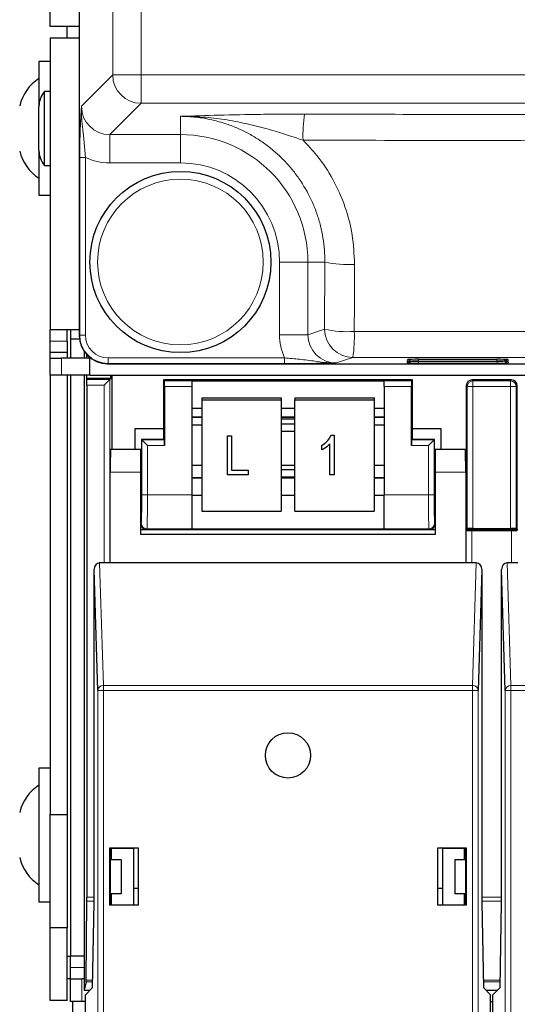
# Paper-space layout 'Blatt3' of a CAD drawing. Header units: millimetres. Extents: x 5 to 418, y 2 to 292.
# Tile 4 of 55: x 54 to 65, y 117 to 139. Entities that reach past the tile are written whole.
import ezdxf

# ---------------------------------------------------------------- set-up
doc = ezdxf.new("R2010")
doc.units = ezdxf.units.MM

psp = doc.layouts.new('Blatt3')

# ---------------------------------------------------------------- linework, layer by layer
at = {"color": 7, "linetype": 'Continuous', "lineweight": 25}
for p, q in [((55.4576, 214.5853), (55.4576, 131.8449)), ((54.8168, 138.6651), (54.8168, 209.9151)), ((55.4576, 138.6651), (54.8168, 138.6651)), ((55.1918, 138.4151), (55.1918, 138.6651)), ((54.8168, 138.4151), (55.4576, 138.4151)), ((54.8168, 138.4151), (54.8168, 131.9651)), ((54.8168, 137.8901), (54.5668, 137.8901)), ((54.5668, 137.8901), (54.5668, 136.9006)), ((54.8168, 137.2313), (54.6918, 137.2313)), ((54.6918, 137.0625), (54.6918, 137.2313)), ((54.6918, 135.5988), (54.6918, 137.0625)), ((54.5668, 136.8002), (54.5668, 136.9006)), ((54.5668, 135.9295), (54.5668, 136.8002)), ((54.5668, 135.9295), (54.5668, 134.9401)), ((54.6918, 135.5988), (54.8168, 135.5988)), ((54.5668, 134.9401), (54.8168, 134.9401)), ((55.4576, 131.9651), (54.8168, 131.9651)), ((54.8168, 131.7151), (54.8168, 131.9651)), ((55.1918, 131.7151), (55.1918, 131.9651)), ((55.2668, 131.9651), (55.2668, 131.7651)), ((55.4628, 131.7651), (55.2668, 131.7651)), ((55.2668, 131.7651), (55.2668, 131.3401)), ((55.4576, 131.8449), (55.4576, 131.8449)), ((54.8168, 131.4651), (54.8168, 131.7151)), ((55.1918, 131.7151), (55.1918, 131.4651)), ((55.1918, 131.4651), (54.8168, 131.4651)), ((54.8168, 131.3401), (54.8168, 131.4651)), ((54.8168, 130.9651), (54.8168, 131.3401)), ((54.8168, 131.3401), (55.0668, 131.3401)), ((55.6918, 131.3401), (55.0668, 131.3401)), ((55.1918, 131.4651), (55.1918, 131.3401)), ((55.5668, 131.4923), (55.5668, 131.3401)), ((55.6153, 131.4302), (55.6153, 131.3401)), ((55.6918, 130.9651), (55.6918, 131.3575)), ((62.9532, 131.3174), (64.6804, 131.3174)), ((64.9118, 131.3146), (64.9137, 131.3145)), ((56.0828, 131.2203), (95.5324, 131.2203)), ((62.9509, 131.2738), (64.6827, 131.2738)), ((64.9141, 131.271), (64.916, 131.2709)), ((55.0668, 130.9651), (54.8168, 130.9651)), ((54.8168, 130.9651), (54.8168, 121.2651)), ((55.6918, 130.9651), (55.0668, 130.9651)), ((55.1918, 130.9651), (55.1918, 121.2651)), ((55.2668, 130.9651), (55.2668, 118.1401)), ((55.5668, 130.9651), (55.5668, 117.3901)), ((55.6153, 130.9651), (55.6153, 130.8901)), ((55.6153, 130.8901), (55.6208, 130.8682)), ((56.1533, 130.8901), (55.6153, 130.8901)), ((55.6918, 130.9651), (97.1418, 130.9651)), ((56.1314, 130.8682), (56.0064, 130.7432)), ((56.1314, 130.8682), (56.1533, 130.8901)), ((56.1533, 130.8901), (56.1533, 130.9651)), ((56.1793, 130.9651), (56.1793, 129.3228)), ((57.3168, 130.8617), (57.3168, 129.7877)), ((57.3386, 130.8398), (57.3168, 130.8617)), ((62.8168, 130.8617), (57.3168, 130.8617)), ((62.7949, 130.8398), (62.8168, 130.8617)), ((62.8168, 129.7877), (62.8168, 130.8617)), ((65.0043, 130.8617), (64.1293, 130.8617)), ((55.6213, 130.7432), (55.6213, 119.4418)), ((57.3408, 130.7149), (57.3408, 129.4149)), ((57.9418, 130.8421), (62.1918, 130.8421)), ((57.9418, 130.8421), (57.9418, 130.8398)), ((57.9418, 130.8398), (57.9418, 130.7149)), ((57.9418, 130.7149), (57.9418, 128.3227)), ((62.1918, 130.8421), (62.1918, 130.8398)), ((62.1918, 130.7149), (62.1918, 130.8398)), ((62.1918, 130.7149), (62.1918, 128.3227)), ((62.7928, 129.4149), (62.7928, 130.7149)), ((64.0043, 130.7367), (64.0043, 127.5617)), ((65.1293, 127.5617), (65.1293, 130.7367)), ((58.1668, 130.4682), (58.1668, 130.4247)), ((58.1668, 130.4682), (59.9168, 130.4682)), ((59.9168, 130.4682), (59.9168, 130.4247)), ((60.2168, 130.4682), (61.9668, 130.4682)), ((60.2168, 130.4682), (60.2168, 130.4247)), ((61.9668, 130.4682), (61.9668, 130.4247)), ((57.9418, 130.2421), (58.1668, 130.2421)), ((58.1668, 130.4247), (59.9168, 130.4247)), ((58.1668, 130.4247), (58.1668, 127.9627)), ((59.9168, 130.4247), (59.9168, 127.9627)), ((59.9168, 130.2421), (60.2168, 130.2421)), ((60.2168, 130.4247), (61.9668, 130.4247)), ((60.2168, 127.9627), (60.2168, 130.4247)), ((61.9668, 130.4247), (61.9668, 127.9627)), ((61.9668, 130.2421), (62.1918, 130.2421)), ((57.9418, 130.0416), (58.1668, 130.0416)), ((59.9168, 130.0416), (60.2168, 130.0416)), ((60.2168, 129.9959), (59.9168, 129.9959)), ((61.9668, 130.0416), (62.1918, 130.0416)), ((56.6918, 129.7877), (57.3168, 129.7877)), ((56.6918, 129.3228), (56.6918, 129.7877)), ((57.3168, 129.7877), (57.3168, 129.5617)), ((57.9418, 129.8694), (58.1668, 129.8694)), ((60.2168, 129.8819), (59.9168, 129.8819)), ((61.9668, 129.8694), (62.1918, 129.8694)), ((62.8168, 129.5617), (62.8168, 129.7877)), ((62.8168, 129.7877), (63.4418, 129.7877)), ((63.4418, 129.7877), (63.4418, 129.3228)), ((57.3386, 129.5398), (57.3168, 129.5617)), ((57.3168, 129.5617), (57.3168, 129.5438)), ((58.7298, 129.6295), (58.8207, 129.6295)), ((58.7298, 129.629), (58.7298, 129.6295)), ((58.7298, 129.629), (58.8207, 129.629)), ((58.7298, 128.7673), (58.7298, 129.629)), ((58.8207, 129.629), (58.8207, 129.6295)), ((58.8207, 129.629), (58.8207, 128.8681)), ((59.9168, 129.7282), (60.2168, 129.7282)), ((61.0264, 129.6407), (61.0854, 129.6407)), ((61.0264, 129.6402), (61.0264, 129.6407)), ((61.0264, 129.6402), (61.0854, 129.6402)), ((61.0854, 129.6402), (61.0854, 129.6407)), ((61.0854, 129.6402), (61.0854, 128.7673)), ((62.7949, 129.5398), (62.8168, 129.5617)), ((62.8168, 129.5438), (62.8168, 129.5617)), ((57.3168, 129.5438), (56.8347, 129.5438)), ((56.8386, 129.5398), (56.8347, 129.5438)), ((56.8347, 129.5438), (56.8347, 128.8228)), ((56.9636, 129.4149), (56.8386, 129.5398)), ((60.8127, 129.4164), (60.8127, 129.4168)), ((60.8127, 129.3157), (60.8127, 129.4164)), ((60.9945, 128.7673), (60.9945, 129.45)), ((63.2989, 129.5438), (62.8168, 129.5438)), ((63.2949, 129.5398), (63.1699, 129.4149)), ((63.2949, 129.5398), (63.2989, 129.5438)), ((63.2989, 128.8228), (63.2989, 129.5438)), ((56.8168, 129.3228), (56.1505, 129.3228)), ((56.8347, 129.3228), (56.8168, 129.3228)), ((56.8168, 128.8228), (56.8168, 129.3228)), ((63.3168, 129.3228), (63.2989, 129.3228)), ((63.3168, 129.3228), (63.3168, 128.8228)), ((63.9831, 129.3228), (63.3168, 129.3228)), ((58.1668, 128.9713), (57.9418, 128.9713)), ((60.2168, 128.9713), (59.9168, 128.9713)), ((62.1918, 128.9713), (61.9668, 128.9713)), ((56.1418, 126.8228), (56.1418, 128.8228)), ((56.8168, 127.4478), (56.8168, 128.8228)), ((58.1668, 128.7013), (57.9418, 128.7013)), ((59.1843, 128.7673), (58.7298, 128.7673)), ((58.8207, 128.8685), (59.1843, 128.8685)), ((58.8207, 128.8681), (59.1843, 128.8681)), ((59.1843, 128.8681), (59.1843, 128.8685)), ((59.1843, 128.8681), (59.1843, 128.7673)), ((60.2168, 128.8763), (59.9168, 128.8763)), ((59.9168, 128.7226), (60.2168, 128.7226)), ((60.2168, 128.7013), (59.9168, 128.7013)), ((61.0854, 128.7673), (60.9945, 128.7673)), ((62.1918, 128.7013), (61.9668, 128.7013)), ((63.3168, 128.8228), (63.3168, 127.4478)), ((63.9918, 128.8228), (63.9918, 126.8228)), ((56.8168, 128.3228), (56.8259, 128.3228)), ((57.9418, 128.3227), (57.9418, 127.5728)), ((57.9418, 128.3185), (58.1668, 128.3185)), ((59.9168, 128.3185), (60.2168, 128.3185)), ((61.9668, 128.3185), (62.1918, 128.3185)), ((62.1918, 127.5728), (62.1918, 128.3227)), ((63.3076, 128.3228), (63.3168, 128.3228)), ((58.1668, 127.9627), (59.9168, 127.9627)), ((60.2168, 127.9627), (61.9668, 127.9627)), ((56.8168, 127.5617), (56.9418, 127.5617)), ((63.3168, 127.4478), (56.8168, 127.4478)), ((56.9418, 127.5617), (63.1918, 127.5617)), ((57.9418, 127.5728), (57.9418, 127.5713)), ((57.9418, 127.5713), (62.1918, 127.5713)), ((62.1918, 127.5728), (62.1918, 127.5713)), ((63.1918, 127.5617), (63.3168, 127.5617)), ((63.9918, 127.5617), (64.0043, 127.5617)), ((64.0021, 127.5398), (63.9918, 127.5502)), ((64.0261, 127.5836), (64.0043, 127.5617)), ((64.0043, 127.5617), (65.1293, 127.5617)), ((64.1271, 127.5377), (65.0064, 127.5377)), ((64.1511, 127.5857), (64.9824, 127.5857)), ((65.1074, 127.5836), (65.1293, 127.5617)), ((65.1293, 127.5617), (65.1418, 127.5617)), ((56.1418, 126.8228), (55.9077, 126.8228)), ((63.9918, 126.8228), (56.1418, 126.8228)), ((64.2259, 126.8228), (63.9918, 126.8228)), ((65.1418, 126.8228), (64.9077, 126.8228)), ((55.8646, 124.0083), (55.7838, 126.6798)), ((55.7838, 119.3228), (55.7838, 126.6798)), ((64.3498, 126.6798), (64.269, 124.0083)), ((64.3498, 126.6798), (64.3498, 119.3228)), ((64.8646, 124.0083), (64.7838, 126.6798)), ((64.7838, 119.3228), (64.7838, 126.6798)), ((54.8168, 122.2901), (54.5668, 122.2901)), ((54.5668, 122.2901), (54.5668, 119.3401)), ((54.8168, 121.2651), (55.1918, 121.2651)), ((54.8168, 118.7651), (54.8168, 121.2651)), ((55.1918, 121.2651), (55.1918, 118.7651)), ((56.1318, 120.5328), (56.1401, 120.5245)), ((56.1318, 120.5328), (56.7568, 120.5328)), ((56.1318, 119.2628), (56.1318, 120.5328)), ((56.1418, 120.5245), (56.1401, 120.5245)), ((56.1401, 120.5245), (56.1401, 119.3228)), ((56.1418, 120.5245), (56.1673, 120.522)), ((56.1537, 120.5151), (56.1613, 120.5226)), ((56.1537, 120.5151), (56.1537, 120.2651)), ((56.1673, 120.522), (56.6543, 120.5228)), ((56.1673, 120.2651), (56.1673, 120.522)), ((56.6543, 120.5228), (56.6999, 120.532)), ((56.6543, 120.5228), (56.6543, 119.2728)), ((56.6999, 120.532), (56.7559, 120.532)), ((56.7568, 120.5328), (56.7559, 120.532)), ((56.7559, 120.532), (56.7559, 119.2637)), ((56.7568, 120.5328), (56.7568, 119.2628)), ((63.3768, 120.5328), (63.3777, 120.532)), ((63.3768, 120.5328), (64.0018, 120.5328)), ((63.3768, 119.2628), (63.3768, 120.5328)), ((63.3777, 120.532), (63.4337, 120.532)), ((63.3777, 119.2637), (63.3777, 120.532)), ((63.4793, 120.5228), (63.4337, 120.532)), ((63.4793, 120.5228), (63.9663, 120.522)), ((63.4793, 120.5228), (63.4793, 119.2728)), ((63.9918, 120.5245), (63.9663, 120.522)), ((63.9663, 120.2651), (63.9663, 120.522)), ((63.9723, 120.5226), (63.9798, 120.5151)), ((63.9798, 120.2651), (63.9798, 120.5151)), ((63.9935, 120.5245), (63.9918, 120.5245)), ((64.0018, 120.5328), (63.9935, 120.5245)), ((63.9935, 119.3228), (63.9935, 120.5245)), ((64.0018, 120.5328), (64.0018, 119.2628)), ((56.3793, 120.2651), (56.1401, 120.2651)), ((56.3793, 120.2651), (56.3793, 119.5151)), ((63.7543, 120.2651), (63.7543, 119.5151)), ((63.9935, 120.2651), (63.7543, 120.2651)), ((56.6543, 119.6401), (56.7559, 119.6401)), ((63.3777, 119.6401), (63.4793, 119.6401)), ((54.5668, 119.3401), (54.8168, 119.3401)), ((55.6136, 117.6123), (55.6212, 119.3534)), ((56.3793, 119.5151), (56.1401, 119.5151)), ((56.1537, 119.5151), (56.1537, 119.2723)), ((56.1673, 119.2737), (56.1673, 119.5151)), ((63.9935, 119.5151), (63.7543, 119.5151)), ((63.9663, 119.2737), (63.9663, 119.5151)), ((63.9798, 119.2723), (63.9798, 119.5151)), ((55.7511, 117.4478), (55.7838, 119.3228)), ((56.1318, 119.2628), (56.1402, 119.2712)), ((56.7568, 119.2628), (56.1318, 119.2628)), ((56.1401, 119.3228), (56.1402, 119.2712)), ((56.1402, 119.2712), (56.1427, 119.2712)), ((56.1673, 119.2737), (56.1427, 119.2712)), ((56.1673, 119.2737), (56.6543, 119.2728)), ((56.6999, 119.2637), (56.6543, 119.2728)), ((56.7559, 119.2637), (56.6999, 119.2637)), ((56.7568, 119.2628), (56.7559, 119.2637)), ((63.3768, 119.2628), (63.3777, 119.2637)), ((64.0018, 119.2628), (63.3768, 119.2628)), ((63.4337, 119.2637), (63.3777, 119.2637)), ((63.4337, 119.2637), (63.4793, 119.2728)), ((63.4793, 119.2728), (63.9663, 119.2737)), ((63.9663, 119.2737), (63.9909, 119.2712)), ((63.9909, 119.2712), (63.9934, 119.2712)), ((63.9934, 119.2712), (63.9935, 119.3228)), ((64.0018, 119.2628), (63.9934, 119.2712)), ((64.3498, 119.3228), (64.3825, 117.4478)), ((64.7511, 117.4478), (64.7838, 119.3228)), ((55.1918, 118.7651), (54.8168, 118.7651)), ((54.8168, 117.1651), (54.8168, 118.7651)), ((55.1918, 117.1651), (55.1918, 118.7651)), ((55.1918, 118.1401), (55.2668, 118.1401)), ((55.5668, 118.1401), (55.2668, 118.1401)), ((55.2668, 117.8901), (55.2668, 118.1401)), ((55.2668, 117.6401), (55.2668, 117.8901)), ((55.2668, 117.6401), (55.1918, 117.6401)), ((55.2668, 117.1401), (55.2668, 117.6401)), ((55.2668, 117.6401), (55.5168, 117.6401)), ((55.5668, 117.6401), (55.5168, 117.6401)), ((55.6132, 117.5757), (55.5668, 117.3901)), ((55.5668, 117.3901), (55.6933, 117.3901)), ((55.5918, 117.2886), (55.7511, 117.4478)), ((64.3825, 117.4478), (64.5418, 117.2886)), ((64.4403, 117.3901), (64.6933, 117.3901)), ((64.5918, 117.2886), (64.7511, 117.4478)), ((55.5918, 100.6979), (55.5918, 117.2886)), ((64.5418, 100.6979), (64.5418, 117.2886)), ((64.5918, 100.6979), (64.5918, 117.2886)), ((55.1918, 117.1651), (54.8168, 117.1651)), ((55.5168, 117.1401), (55.2668, 117.1401)), ((55.3168, 108.6518), (55.3168, 117.1401)), ((55.5918, 117.1401), (55.5168, 117.1401)), ((64.5418, 117.1401), (64.5918, 117.1401))]:
    psp.add_line(p, q, dxfattribs=at)
at = {"color": 7, "linetype": 'Continuous', "lineweight": 18}
for p, q in [((55.4576, 214.5853), (55.4576, 131.8449)), ((56.1969, 137.5943), (56.1969, 214.339)), ((56.821, 214.339), (56.821, 137.5943)), ((55.5056, 136.903), (56.1969, 137.5943)), ((56.821, 137.5943), (56.1969, 137.5943)), ((56.821, 137.5943), (96.5626, 137.5943)), ((56.821, 137.5943), (56.821, 136.9701)), ((56.821, 136.9701), (56.1297, 136.2789)), ((96.5626, 136.9701), (56.821, 136.9701)), ((57.6918, 136.682), (57.6918, 136.2789)), ((56.1297, 136.2789), (57.6918, 136.2789)), ((56.1297, 136.2789), (56.1297, 135.6547)), ((57.6918, 136.2789), (57.6918, 135.6547)), ((55.4683, 131.8484), (55.4683, 135.7757)), ((55.4683, 135.7757), (55.5932, 135.7757)), ((55.5932, 135.7757), (55.5932, 131.8484)), ((57.6918, 135.6547), (56.1297, 135.6547)), ((60.5056, 133.4651), (59.8814, 133.4651)), ((59.8814, 131.8608), (59.8814, 133.4651)), ((60.8815, 133.4651), (60.5056, 133.4651)), ((60.5056, 133.4651), (60.5056, 131.8608)), ((60.875, 131.9839), (60.8815, 133.4651)), ((60.5056, 131.8608), (60.875, 131.9839)), ((55.4576, 131.8449), (55.4683, 131.8484)), ((55.4683, 131.8484), (55.5932, 131.8484)), ((60.5056, 131.8608), (59.8814, 131.8608)), ((54.8168, 131.7151), (55.1918, 131.7151)), ((55.0668, 131.3401), (55.0668, 130.9651)), ((56.0934, 131.3488), (59.9913, 131.3488)), ((56.0934, 131.2238), (56.0934, 131.3488)), ((59.9913, 131.2238), (59.9913, 131.3488)), ((61.4992, 131.359), (61.132, 131.2367)), ((62.7017, 131.2829), (62.7033, 131.3131)), ((62.7241, 131.3148), (62.7033, 131.3131)), ((62.9511, 131.2785), (62.9511, 131.3174)), ((64.6824, 131.2785), (64.6824, 131.3174)), ((64.9303, 131.3131), (64.9095, 131.3148)), ((64.9303, 131.3131), (64.9319, 131.2829)), ((56.0934, 131.2238), (56.0828, 131.2203)), ((59.9913, 131.2238), (56.0934, 131.2238)), ((62.6994, 131.2392), (62.701, 131.2695)), ((62.7218, 131.2712), (62.701, 131.2695)), ((62.9489, 131.2349), (62.9489, 131.2738)), ((64.6847, 131.2349), (62.9489, 131.2349)), ((64.6824, 131.2785), (62.9511, 131.2785)), ((64.6847, 131.2349), (64.6847, 131.2738)), ((64.9326, 131.2695), (64.9118, 131.2712)), ((64.9326, 131.2695), (64.9341, 131.2392)), ((55.6208, 130.8682), (56.1314, 130.8682)), ((56.1314, 130.8682), (56.1314, 126.8228)), ((64.1293, 130.8617), (64.1511, 130.8398)), ((64.9824, 130.8398), (65.0043, 130.8617)), ((56.0064, 130.7432), (55.6213, 130.7432)), ((56.0064, 126.8228), (56.0064, 130.7432)), ((57.3386, 130.8398), (57.9418, 130.8398)), ((57.9418, 130.7149), (57.3408, 130.7149)), ((62.1918, 130.8398), (62.7949, 130.8398)), ((62.7928, 130.7149), (62.1918, 130.7149)), ((64.0261, 130.7149), (64.0043, 130.7367)), ((64.0261, 127.5836), (64.0261, 130.7149)), ((64.0261, 130.7149), (64.1511, 130.7149)), ((64.1511, 130.7149), (64.1511, 130.8398)), ((64.1511, 130.8398), (64.9824, 130.8398)), ((64.9824, 130.7149), (64.1511, 130.7149)), ((64.1511, 130.7149), (64.1511, 127.5857)), ((64.9824, 130.7149), (64.9824, 130.8398)), ((64.9824, 127.5857), (64.9824, 130.7149)), ((64.9824, 130.7149), (65.1074, 130.7149)), ((65.1293, 130.7367), (65.1074, 130.7149)), ((65.1074, 130.7149), (65.1074, 127.5836)), ((57.9418, 130.0446), (58.1668, 130.0446)), ((59.9168, 130.0446), (60.2168, 130.0446)), ((61.9668, 130.0446), (62.1918, 130.0446)), ((56.8386, 129.5398), (57.3386, 129.5398)), ((56.8386, 128.3227), (56.8386, 129.5398)), ((57.3408, 129.4149), (56.9636, 129.4149)), ((56.9636, 129.4149), (56.9636, 128.3227)), ((63.1699, 129.4149), (62.7928, 129.4149)), ((62.7949, 129.5398), (63.2949, 129.5398)), ((63.1699, 128.3227), (63.1699, 129.4149)), ((63.2949, 129.5398), (63.2949, 128.3227)), ((56.8168, 128.8228), (56.1418, 128.8228)), ((57.9418, 128.6896), (58.1668, 128.6896)), ((59.9168, 128.6896), (60.2168, 128.6896)), ((61.9668, 128.6896), (62.1918, 128.6896)), ((63.9918, 128.8228), (63.3168, 128.8228)), ((56.9636, 128.3227), (56.8386, 128.3227)), ((56.9636, 128.3227), (57.9418, 128.3227)), ((62.1918, 128.3227), (63.1699, 128.3227)), ((63.2949, 128.3227), (63.1699, 128.3227)), ((56.8168, 127.6867), (56.8279, 127.6978)), ((63.3056, 127.6978), (63.3168, 127.6867)), ((56.9529, 127.5728), (56.9418, 127.5617)), ((57.9418, 127.5728), (56.9529, 127.5728)), ((63.1807, 127.5728), (62.1918, 127.5728)), ((63.1918, 127.5617), (63.1807, 127.5728)), ((64.0021, 126.8228), (64.0021, 127.5398)), ((64.1271, 127.5377), (64.1271, 126.8228)), ((65.0064, 126.8228), (65.0064, 127.5377)), ((55.9077, 126.8228), (55.9895, 124.1165)), ((64.144, 124.1165), (64.2259, 126.8228)), ((64.9077, 126.8228), (64.9895, 124.1165)), ((55.8646, 100.4251), (55.8646, 124.0083)), ((55.9895, 124.0083), (55.8646, 124.0083)), ((55.9895, 124.0083), (55.9895, 124.1165)), ((55.9895, 124.1165), (64.144, 124.1165)), ((55.9895, 124.0083), (55.9895, 100.4251)), ((64.144, 124.0083), (55.9895, 124.0083)), ((64.144, 124.0083), (64.144, 124.1165)), ((64.144, 100.4251), (64.144, 124.0083)), ((64.144, 124.0083), (64.269, 124.0083)), ((64.269, 124.0083), (64.269, 100.4251)), ((64.9895, 124.0083), (64.8646, 124.0083)), ((64.8646, 100.4251), (64.8646, 124.0083)), ((64.9895, 124.0083), (64.9895, 124.1165)), ((64.9895, 124.1165), (73.144, 124.1165)), ((64.9895, 124.0083), (64.9895, 100.4251)), ((73.144, 124.0083), (64.9895, 124.0083)), ((55.7838, 119.3534), (55.6212, 119.3534)), ((55.6213, 119.4418), (55.7838, 119.4418)), ((64.3498, 119.4418), (64.7838, 119.4418)), ((64.7838, 119.3534), (64.3498, 119.3534)), ((55.2668, 117.8901), (55.5668, 117.8901)), ((55.5168, 117.6401), (55.5168, 117.1401)), ((55.6136, 117.6123), (55.7539, 117.6123)), ((64.3796, 117.6123), (64.7539, 117.6123)), ((55.7533, 117.5757), (55.6132, 117.5757)), ((64.7533, 117.5757), (64.3803, 117.5757))]:
    psp.add_line(p, q, dxfattribs=at)
at = {"color": 7, "linetype": 'Continuous', "lineweight": 25}
for centre, radius in [((57.6918, 133.4651), 2), ((60.0668, 122.5728), 0.5)]:
    psp.add_circle(centre, radius, dxfattribs=at)
at = {"color": 7, "linetype": 'Continuous', "lineweight": 18}
psp.add_circle((57.6918, 133.4651), 1.8293, dxfattribs=at)
at = {"color": 7, "linetype": 'Continuous', "lineweight": 25}
for centre, radius, start, end in [((55.1132, 136.6775), 1, 123.11889, 166.25869), ((55.0668, 136.9006), 0.5, 138.59038, 180), ((55.1132, 136.1526), 1, 193.74131, 236.88111), ((55.0668, 135.9295), 0.5, 180, 221.40962), ((55.1132, 121.0775), 1, 123.11889, 166.25869), ((55.1132, 120.5526), 1, 193.74131, 236.88111)]:
    psp.add_arc(centre, radius, start, end, dxfattribs=at)
at = {"color": 7, "linetype": 'Continuous', "lineweight": 18}
for centre, radius, start, end in [((56.823, 137.5963), 0.6262, 180.1836, 269.8164), ((63.3583, 136.2719), 2.961, 171.07727, 182.24662), ((57.6918, 133.4651), 2.8138, 0, 90), ((57.6918, 133.4651), 2.1897, 0, 90), ((61.3885, 135.7431), 2.3338, 257.45266, 273.64576), ((61.3821, 134.2095), 2.2826, 257.1652, 273.72652), ((61.5002, 131.9842), 0.6252, 180.02637, 269.90378), ((58.6237, 131.8032), 2.9096, 351.2179, 2.53076), ((62.7017, 131.4079), 0.125, 269.99831, 312.89868), ((64.9318, 131.4079), 0.125, 227.10132, 270.00169), ((62.6994, 131.3642), 0.125, 269.99831, 312.95328), ((64.9341, 131.3642), 0.125, 227.04672, 270.00169), ((64.1512, 130.7148), 0.125, 90.02044, 179.97956), ((64.9824, 130.7148), 0.125, 0.02044, 89.97956), ((56.9529, 127.6979), 0.125, 180.02044, 269.97956), ((63.1806, 127.6979), 0.125, 270.02044, 359.97956), ((55.9829, 123.9979), 0.1188, 86.77579, 175.01964), ((64.1507, 123.9979), 0.1188, 4.98036, 93.22421), ((64.9829, 123.9979), 0.1188, 86.77579, 175.01964)]:
    psp.add_arc(centre, radius, start, end, dxfattribs=at)
for centre, major_axis, ratio, start_param, end_param in [((56.1332, 136.9064), (0.4456, 0.4456), 0.9918461, 2.357564, 3.9256213), ((56.1332, 136.9064), (0.8863, 0.8863), 0.9972647, 3.4823146, 3.9256213), ((56.0938, 131.8489), (0.5935, 0.1977), 0.9990857, 2.8205423, 4.3904252), ((56.0938, 131.8489), (-0.4751, -0.1582), 0.9984779, 5.962135, 7.5320179), ((61.1332, 131.862), (-1.1878, -0.3956), 0.9984779, 5.962135, 6.3841926), ((61.1332, 131.862), (0.5957, 0.1984), 0.9954497, 2.8205423, 4.3904252), ((62.9536, 131.3131), (0.2503, 0), 0.0174391, 2.8618814, 3.1406793), ((64.6799, 131.3131), (0.2503, 0), 0.0174391, 0.0009134, 0.2892288), ((62.9514, 131.2695), (0.2503, 0), 0.0174391, 2.8618814, 3.1406793), ((64.6815, 131.2829), (0.2503, 0), 0.0174709, 5.2588301, 6.284102), ((64.6838, 131.2392), (0.2503, 0), 0.0174709, 5.2588301, 6.284102), ((64.6822, 131.2695), (0.2503, 0), 0.0174391, 0.0009134, 0.2892288), ((56.8277, 128.3227), (0, 0.625), 0.0174551, 3.1590459, 4.712389), ((56.9527, 128.3227), (0, 0.75), 0.0145459, 3.1590459, 4.712389), ((63.1809, 128.3227), (0, 0.75), 0.0145459, 1.5707963, 3.1241394), ((63.3058, 128.3227), (0, 0.625), 0.0174551, 1.5707963, 3.1241394)]:
    psp.add_ellipse(centre, major_axis=major_axis, ratio=ratio, start_param=start_param, end_param=end_param, dxfattribs=at)
at = {"color": 7, "linetype": 'Continuous', "lineweight": 25}
for centre, major_axis, ratio, start_param, end_param in [((56.0834, 131.8454), (0.5937, 0.1978), 0.9987209, 2.8205423, 4.3904252), ((62.9536, 131.3131), (0.2503, 0), 0.0174391, 1.572622, 2.8618814), ((64.6799, 131.3131), (0.2503, 0), 0.0174391, 0.2892288, 1.5689707), ((62.9498, 131.2392), (0.2503, 0), 0.0174709, 3.1406759, 4.7087332), ((62.9521, 131.2829), (0.2503, 0), 0.0174709, 3.1406759, 4.7087332), ((62.9514, 131.2695), (0.2503, 0), 0.0174391, 1.572622, 2.8618814), ((64.6815, 131.2829), (0.2503, 0), 0.0174709, 4.7160448, 5.2588301), ((64.6822, 131.2695), (0.2503, 0), 0.0174391, 0.2892288, 1.5689707), ((64.6838, 131.2392), (0.2503, 0), 0.0174709, 4.7160448, 5.2588301), ((55.6208, 130.7432), (0, 0.125), 0.0043634, 4.712389, 6.265732), ((64.1293, 130.7367), (-0.0884, 0.0884), 0.9996955, 5.4979394, 7.0684312), ((65.0043, 130.7367), (0.0884, 0.0884), 0.9996955, 5.4979394, 7.0684312), ((57.3386, 130.7149), (0, 0.125), 0.0174551, 4.712389, 6.265732), ((62.795, 130.7149), (0, 0.125), 0.0174551, 0.0174533, 1.5707963), ((57.3386, 129.4149), (0, 0.125), 0.0174551, 4.712389, 6.265732), ((62.795, 129.4149), (0, 0.125), 0.0174551, 0.0174533, 1.5707963), ((56.1505, 128.8228), (0, 0.5), 0.0174551, 0, 1.5707963), ((63.9831, 128.8228), (0, 0.5), 0.0174551, 4.712389, 6.2831853), ((56.8259, 128.8228), (0, 0.5), 0.0174551, 3.1415927, 4.712389), ((63.3076, 128.8228), (0, 0.5), 0.0174551, 1.5707963, 3.1415927), ((56.9418, 127.6867), (-0.0884, -0.0884), 0.9996955, 5.4979394, 7.0684312), ((63.1918, 127.6867), (0.0884, -0.0884), 0.9996955, 5.4979394, 7.0684312), ((64.1271, 127.5399), (0.125, 0), 0.0174551, 3.1590459, 4.712389), ((64.1511, 127.5835), (0.125, 0), 0.0174551, 1.5707963, 3.1241394), ((64.9824, 127.5835), (0.125, 0), 0.0174551, 0.0174533, 1.5707963), ((65.0064, 127.5399), (0.125, 0), 0.0174551, 4.712389, 6.265732), ((55.9088, 126.6785), (-0.0044, 0.1443), 0.8659265, 6.2570117, 7.8190817), ((64.2248, 126.6785), (0.0044, 0.1443), 0.8659265, 4.7472889, 6.3093589), ((64.9088, 126.6785), (-0.0044, 0.1443), 0.8659265, 6.2570117, 7.8190817), ((55.6208, 119.4418), (0, 0.125), 0.0043634, 3.9269908, 4.712389), ((55.6132, 117.7007), (0, 0.125), 0.0043634, 3.1590459, 3.9269908)]:
    psp.add_ellipse(centre, major_axis=major_axis, ratio=ratio, start_param=start_param, end_param=end_param, dxfattribs=at)
at = {"color": 7, "linetype": 'Continuous', "lineweight": 18}
for points, knots in [([(55.4683, 135.7757), (55.4684, 135.8073), (55.4685, 135.9029), (55.47, 136.0294), (55.4723, 136.1545), (55.4745, 136.2498), (55.4774, 136.3444), (55.4806, 136.435), (55.4846, 136.5306), (55.4895, 136.6317), (55.4954, 136.7395), (55.5009, 136.8287), (55.5043, 136.8834), (55.5055, 136.9024), (55.5056, 136.903)], [0, 0, 0, 0, 0.0686137, 0.2077617, 0.2783633, 0.3564834, 0.4351985, 0.5145776, 0.5944549, 0.7003093, 0.8130631, 0.9349377, 0.9980169, 1, 1, 1, 1]), ([(55.5056, 136.903), (55.5056, 136.9023), (55.5043, 136.8725), (55.5032, 136.8133), (55.5053, 136.7329), (55.5095, 136.6601), (55.5146, 136.5947), (55.5209, 136.5285), (55.5275, 136.4666), (55.5356, 136.3928), (55.545, 136.3083), (55.5558, 136.2073), (55.565, 136.114), (55.573, 136.027), (55.58, 135.9452), (55.5867, 135.8611), (55.591, 135.8043), (55.5932, 135.7757)], [0, 0, 0, 0, 0.001934, 0.088673, 0.1755174, 0.2387048, 0.3019212, 0.365223, 0.4285614, 0.476777, 0.5702036, 0.6572471, 0.7396566, 0.8039728, 0.8687335, 0.9340919, 1, 1, 1, 1]), ([(57.6918, 136.682), (57.6932, 136.6821), (57.9725, 136.6909), (58.5401, 136.7081), (59.3, 136.724), (59.9433, 136.7311), (60.2686, 136.7311), (60.4332, 136.7311)], [0, 0, 0, 0, 0.00173867, 0.33273619, 0.6687087, 0.83246481, 1, 1, 1, 1]), ([(60.4332, 136.7311), (62.2126, 136.7266), (65.7715, 136.7174), (71.1166, 136.7097), (76.4654, 136.7065), (82.5303, 136.7086), (89.3092, 136.7175), (94.2981, 136.7322), (96.7932, 136.7395)], [0, 0, 0, 0, 0.1469096, 0.2938191, 0.440903, 0.5879869, 0.7939335, 1, 1, 1, 1]), ([(60.3996, 136.1558), (60.2681, 136.1991), (60.0044, 136.286), (59.5836, 136.4112), (59.1377, 136.525), (58.744, 136.6008), (58.4256, 136.6442), (58.1841, 136.6676), (57.9409, 136.681), (57.7767, 136.6829), (57.6937, 136.682), (57.6918, 136.682)], [0, 0, 0, 0, 0.1482868, 0.2972676, 0.4706161, 0.6446446, 0.7319277, 0.8203985, 0.9090935, 0.9979488, 1, 1, 1, 1]), ([(60.8815, 133.4651), (60.8798, 133.5538), (60.8764, 133.7318), (60.8429, 133.9993), (60.7879, 134.2662), (60.7099, 134.5267), (60.5778, 134.8626), (60.4035, 135.1807), (60.1912, 135.4727), (60.0143, 135.6771), (59.8214, 135.8656), (59.6106, 136.0393), (59.3862, 136.1939), (59.1512, 136.3281), (58.9063, 136.4419), (58.6495, 136.5358), (58.3607, 136.6136), (58.0405, 136.6696), (57.8085, 136.6779), (57.6918, 136.682)], [0, 0, 0, 0, 0.0528628, 0.1060927, 0.160478, 0.2152616, 0.2681543, 0.375725, 0.4305302, 0.4835112, 0.5368588, 0.5913626, 0.6462662, 0.6992401, 0.7525819, 0.807086, 0.8619926, 0.9305897, 1, 1, 1, 1]), ([(96.8322, 136.1641), (94.3335, 136.1568), (89.3347, 136.1422), (81.4701, 136.1318), (73.9639, 136.1314), (66.8203, 136.1397), (62.5401, 136.1504), (60.3996, 136.1558)], [0, 0, 0, 0, 0.2059479, 0.4120157, 0.6473558, 0.8236403, 1, 1, 1, 1]), ([(60.3996, 136.1558), (60.5044, 136.0446), (60.755, 135.7787), (61.0773, 135.2876), (61.3397, 134.698), (61.5074, 134.0653), (61.5269, 133.6332), (61.5369, 133.414)], [0, 0, 0, 0, 0.1504349, 0.3597402, 0.57508, 0.7845173, 1, 1, 1, 1]), ([(61.5369, 133.414), (61.5351, 132.9988), (61.533, 132.5046), (61.5308, 132.0106), (61.5305, 131.9317)], [0, 0, 0, 0, 0.8403666, 1, 1, 1, 1]), ([(61.5305, 131.9317), (61.9466, 131.9313), (64.0275, 131.9295), (67.7751, 131.927), (72.7746, 131.925), (77.777, 131.9245), (82.7815, 131.9253), (87.9988, 131.9277), (93.4272, 131.9317), (97.1833, 131.936), (99.0617, 131.9381)], [0, 0, 0, 0, 0.03328445, 0.16642626, 0.29956806, 0.43274394, 0.56602222, 0.69933468, 0.84964283, 1, 1, 1, 1]), ([(59.9913, 131.3488), (60.1034, 131.3398), (60.3491, 131.32), (60.6531, 131.2769), (60.911, 131.2423), (61.063, 131.2357), (61.1314, 131.2367), (61.132, 131.2367)], [0, 0, 0, 0, 0.2542234, 0.5569179, 0.8001576, 0.9980976, 1, 1, 1, 1]), ([(99.105, 131.3654), (95.9792, 131.362), (89.7251, 131.3554), (80.3232, 131.3515), (72.4822, 131.3522), (66.2065, 131.3552), (63.069, 131.3577), (61.4992, 131.359)], [0, 0, 0, 0, 0.2496543, 0.499512, 0.7495991, 0.874715, 1, 1, 1, 1]), ([(61.132, 131.2367), (61.1314, 131.2367), (61.0072, 131.234), (60.7881, 131.2295), (60.3921, 131.2247), (60.1194, 131.2241), (59.9913, 131.2238)], [0, 0, 0, 0, 0.0019525, 0.4191595, 0.7271526, 1, 1, 1, 1])]:
    psp.add_open_spline(points, degree=3, knots=knots, dxfattribs=at)
at = {"color": 7, "linetype": 'Continuous', "lineweight": 25}
for points, knots in [([(62.7192, 131.3144), (62.7191, 131.3144), (62.7186, 131.3144), (62.72, 131.3144), (62.7211, 131.3145)], [0, 0, 0, 0, 0.1286551, 1, 1, 1, 1]), ([(64.887, 131.2787), (64.8841, 131.2798), (64.8698, 131.2848), (64.8546, 131.2935), (64.8468, 131.3037), (64.8467, 131.3038)], [0, 0, 0, 0, 0.2029081, 0.9909446, 1, 1, 1, 1]), ([(62.7169, 131.2708), (62.7168, 131.2708), (62.7163, 131.2708), (62.7177, 131.2708), (62.7189, 131.2709)], [0, 0, 0, 0, 0.1286551, 1, 1, 1, 1]), ([(60.8127, 129.4168), (60.8624, 129.4499), (60.9511, 129.5089), (61.0034, 129.6004), (61.0264, 129.6407)], [0, 0, 0, 0, 0.5602037, 1, 1, 1, 1]), ([(60.8127, 129.4164), (60.8624, 129.4495), (60.9511, 129.5085), (61.0034, 129.6), (61.0264, 129.6402)], [0, 0, 0, 0, 0.5602037, 1, 1, 1, 1]), ([(60.9945, 129.45), (60.964, 129.4203), (60.9096, 129.3672), (60.8423, 129.3314), (60.8127, 129.3157)], [0, 0, 0, 0, 0.5597552, 1, 1, 1, 1])]:
    psp.add_open_spline(points, degree=3, knots=knots, dxfattribs=at)

doc.saveas('drawing.dxf')
